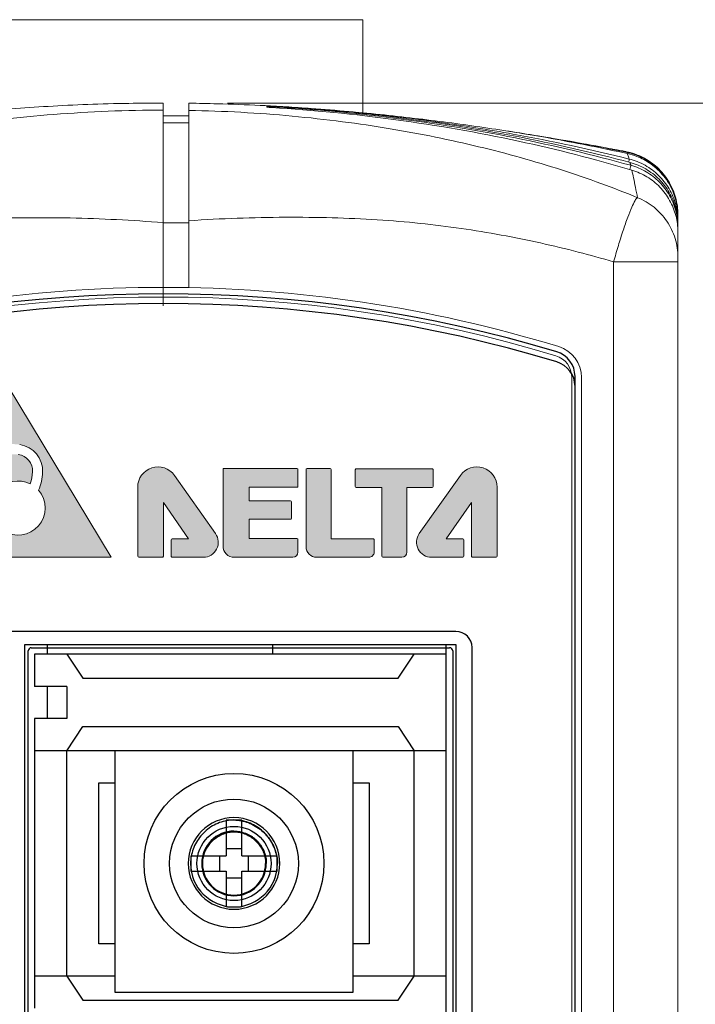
# Model space of a CAD drawing. Header units: millimetres. Extents: x 0 to 420, y 0 to 297.
# Tile 21 of 21: x 308 to 329, y 181 to 211. Entities that reach past the tile are written whole.
import ezdxf

# ---------------------------------------------------------------- set-up
doc = ezdxf.new("R2010")
doc.units = ezdxf.units.MM
doc.layers.get('0').update_dxf_attribs({"linetype": 'CONTINUOUS', "lineweight": 13})
doc.layers.get('Defpoints').update_dxf_attribs({"linetype": 'CONTINUOUS', "lineweight": 13})
doc.layers.add('Dimension', color=2, linetype='CONTINUOUS', lineweight=9)
doc.layers.add('Line', color=3, linetype='CONTINUOUS', lineweight=25)
doc.styles.get("Standard").update_dxf_attribs({"font": 'romans.shx'})
doc.dimstyles.new('yutana', dxfattribs={"dimtxt": 3.5, "dimasz": 3, "dimexe": 1, "dimexo": 0.6, "dimgap": 1.5, "dimtad": 1, "dimdec": 1, "dimzin": 0, "dimdsep": 46, "dimtxsty": 'Standard', "dimcen": 0, "dimadec": 0, "dimazin": 0, "dimtp": 0.01, "dimtm": 0.01, "dimtfac": 1, "dimtdec": 1, "dimtmove": 0, "dimatfit": 3, "dimfxl": 1, "dimtolj": 1, "dimtzin": 0, "dimlwd": 0, "dimlwe": 0, "dimarcsym": 0})

# ---------------------------------------------------------------- blocks, each defined once
blk = doc.blocks.new('*D7')
at = {"layer": 'Defpoints', "color": 0, "ltscale": 5}
for p in [(313.3115700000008, 208.8062694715), (348.5115700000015, 208.8062694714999), (313.3115700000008, 88.19373052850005)]:
    blk.add_point(p, dxfattribs=at)
at = {"layer": 'Dimension', "color": 0, "lineweight": 0, "ltscale": 5}
for p, q in [((314.5115700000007, 208.8062694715), (350.5115700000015, 208.8062694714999)), ((348.5115700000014, 94.19373052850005), (348.5115700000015, 202.8062694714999)), ((314.5115700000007, 88.19373052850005), (350.5115700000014, 88.19373052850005))]:
    blk.add_line(p, q, dxfattribs=at)
at = {"layer": 'Dimension', "color": 0, "ltscale": 5}
for points in [[(347.5115700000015, 202.8062694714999), (349.5115700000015, 202.8062694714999), (348.5115700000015, 208.8062694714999)], [(347.5115700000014, 94.19373052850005), (349.5115700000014, 94.19373052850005), (348.5115700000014, 88.19373052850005)]]:
    blk.add_solid(points, dxfattribs=at)
at = {"layer": 'Dimension', "color": 0, "ltscale": 5, "insert": (343.0115700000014, 148.5), "char_height": 5, "attachment_point": 5, "rotation": 90}
blk.add_mtext('\\A1;120.6', dxfattribs=at)

msp = doc.modelspace()

# ---------------------------------------------------------------- hatches: boundary and pattern name
h = msp.add_hatch(color=256)
edge = h.paths.add_edge_path(flags=16)
edge.add_arc((307.9342757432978, 197.380290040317), 0.8304365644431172, 357.4529575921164, 442.0094395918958)
edge.add_arc((307.8295280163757, 196.6340792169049), 1.583963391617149, 82.0094395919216, 108.888786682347)
edge.add_arc((308.372435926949, 195.0473617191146), 3.260990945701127, 108.888786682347, 150.5736105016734)
edge.add_arc((306.9117656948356, 195.871293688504), 1.583963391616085, 150.5736105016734, 177.4529575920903)
edge.add_arc((306.1589832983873, 195.9047801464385), 0.8304365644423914, 177.4529575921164, 262.0094395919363)
edge.add_arc((306.2637310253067, 196.650990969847), 1.583963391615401, 262.0094395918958, 288.8887866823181)
edge.add_arc((305.720823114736, 198.2377084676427), 3.260990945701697, 288.8887866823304, 303.9403117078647)
edge.add_arc((308.0059134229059, 196.2307793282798), 0.8387430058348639, 236.3810211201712, 401.3695137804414)
edge.add_arc((307.1814933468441, 197.4137764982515), 1.583963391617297, 336.6160173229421, 357.4529575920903)
edge = h.paths.add_edge_path(flags=0)
edge.add_arc((307.9342757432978, 197.380290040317), 0.5172177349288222, 357.4529575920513, 442.0094395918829)
edge.add_arc((307.8295280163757, 196.6340792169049), 1.270744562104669, 82.00943959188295, 108.8887866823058)
edge.add_arc((308.372435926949, 195.0473617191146), 2.947772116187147, 108.8887866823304, 150.5736105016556)
edge.add_arc((306.9117656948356, 195.871293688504), 1.270744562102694, 150.5736105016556, 177.4529575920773)
edge.add_arc((306.1589832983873, 195.9047801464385), 0.5172177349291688, 177.4529575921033, 262.0094395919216)
edge.add_arc((306.2637310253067, 196.6509909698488), 1.27074456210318, 262.0094395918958, 288.8887866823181)
edge.add_arc((305.720823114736, 198.2377084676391), 2.947772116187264, 288.8887866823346, 302.7061557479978)
edge.add_arc((308.0059134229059, 196.2307793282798), 0.8387430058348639, 63.7419992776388, 214.3685162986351, ccw=False)
edge.add_arc((307.1814933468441, 197.4137764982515), 1.270744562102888, 340.1830411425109, 357.4529575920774)
h.paths.add_polyline_path([(310.8938553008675, 194.7033950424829), (307.3224030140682, 200.6033950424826), (303.733067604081, 194.7033950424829)])
h = msp.add_hatch(color=256)
edge = h.paths.add_edge_path()
edge.add_arc((314.4022508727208, 197.4263874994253), 0.0319439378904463, 89.99999999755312, 179.9999999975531, ccw=False)
edge.add_line((314.4022508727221, 197.4583314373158), (316.6688640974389, 197.4583314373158))
edge.add_arc((316.6688640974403, 197.4263874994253), 0.0319439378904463, 2.446881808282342e-09, 90.00000000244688, ccw=False)
edge.add_line((316.7008080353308, 197.4263874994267), (316.7008080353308, 196.9077257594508))
edge.add_arc((316.6688640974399, 196.907725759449), 0.031943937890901, -89.99999999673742, 3.262584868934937e-09, ccw=False)
edge.add_line((316.6688640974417, 196.8757818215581), (315.1821181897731, 196.8757818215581))
edge.add_line((315.1821181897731, 196.8757818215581), (315.1821181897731, 196.4557210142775))
edge.add_line((315.1821181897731, 196.4557210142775), (316.4632907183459, 196.4557210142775))
edge.add_arc((316.4632907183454, 196.4237770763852), 0.0319439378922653, -8.15703060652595e-10, 89.99999999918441, ccw=False)
edge.add_line((316.4952346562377, 196.4237770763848), (316.4952346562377, 195.9145246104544))
edge.add_arc((316.4632907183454, 195.914524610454), 0.0319439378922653, -89.9999999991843, 8.15703060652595e-10, ccw=False)
edge.add_line((316.4632907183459, 195.8825806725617), (315.1821181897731, 195.8825806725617))
edge.add_line((315.1821181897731, 195.8825806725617), (315.1821181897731, 195.2811574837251))
edge.add_line((315.1821181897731, 195.2811574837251), (316.6688640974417, 195.2811574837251))
edge.add_arc((316.6688640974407, 195.2492135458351), 0.0319439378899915, -1.6312924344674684e-09, 89.99999999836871, ccw=False)
edge.add_line((316.7008080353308, 195.2492135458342), (316.7008080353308, 194.8627174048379))
edge.add_arc((316.5414856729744, 194.8627174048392), 0.1593223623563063, 269.9999999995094, 359.9999999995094, ccw=False)
edge.add_line((316.5414856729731, 194.7033950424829), (314.7216902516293, 194.7033950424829))
edge.add_arc((314.7216902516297, 195.0547783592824), 0.3513833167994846, 179.9999999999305, 269.9999999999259, ccw=False)
edge.add_line((314.3703069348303, 195.0547783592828), (314.3703069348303, 197.4263874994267))
edge = h.paths.add_edge_path()
edge.add_line((320.9040573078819, 197.4201146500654), (320.9040573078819, 196.9065152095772))
edge.add_arc((320.8721133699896, 196.9065152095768), 0.0319439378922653, -89.9999999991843, 8.15703060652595e-10, ccw=False)
edge.add_line((320.8721133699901, 196.8745712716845), (320.0859456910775, 196.8745712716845))
edge.add_line((320.0859456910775, 196.8745712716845), (320.0859456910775, 194.8627174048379))
edge.add_arc((319.9266233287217, 194.8627174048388), 0.1593223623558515, 269.9999999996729, 359.9999999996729, ccw=False)
edge.add_line((319.9266233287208, 194.7033950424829), (319.3409917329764, 194.7033950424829))
edge.add_arc((319.3409917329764, 194.735338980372), 0.031943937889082, 180, 270, ccw=False)
edge.add_line((319.3090477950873, 194.735338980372), (319.3090477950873, 196.8745712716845))
edge.add_line((319.3090477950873, 196.8745712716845), (318.5135258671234, 196.8745712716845))
edge.add_arc((318.5135258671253, 196.9065152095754), 0.031943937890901, 179.9999999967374, 269.9999999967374, ccw=False)
edge.add_line((318.4815819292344, 196.9065152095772), (318.4815819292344, 197.4201146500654))
edge.add_arc((318.5135258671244, 197.4201146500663), 0.0319439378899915, 90.00000000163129, 180.0000000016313, ccw=False)
edge.add_line((318.5135258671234, 197.4520585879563), (320.8721133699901, 197.4520585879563))
edge.add_arc((320.8721133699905, 197.420114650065), 0.0319439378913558, 8.15703060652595e-10, 90.00000000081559, ccw=False)
edge = h.paths.add_edge_path()
edge.add_line((319.0672129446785, 194.8627174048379), (319.0672129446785, 195.2430507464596))
edge.add_arc((319.0352690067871, 195.2430507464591), 0.0319439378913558, 8.15651e-10, 90.00000000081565)
edge.add_line((319.0352690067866, 195.2749946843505), (317.7335171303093, 195.2749946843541))
edge.add_line((317.7335171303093, 195.2749946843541), (317.7335171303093, 197.4243515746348))
edge.add_arc((317.701573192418, 197.4243515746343), 0.0319439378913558, 8.15651e-10, 90.00000000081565)
edge.add_line((317.7015731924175, 197.4562955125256), (316.9825104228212, 197.4562955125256))
edge.add_arc((316.9825104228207, 197.4243515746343), 0.0319439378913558, 89.99999999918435, 179.9999999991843)
edge.add_line((316.9505664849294, 197.4243515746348), (316.9505664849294, 195.0325054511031))
edge.add_arc((317.2796768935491, 195.0325054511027), 0.3291104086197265, 179.9999999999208, 269.9999999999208)
edge.add_line((317.2796768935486, 194.7033950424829), (318.9078905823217, 194.7033950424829))
edge.add_arc((318.9078905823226, 194.8627174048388), 0.1593223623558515, 269.9999999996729, 359.9999999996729)
edge = h.paths.add_edge_path()
edge.add_line((321.851972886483, 195.2429406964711), (321.851972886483, 194.735338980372))
edge.add_arc((321.8200289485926, 194.7353389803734), 0.0319439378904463, 269.99999999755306, 359.99999999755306, ccw=False)
edge.add_line((321.8200289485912, 194.7033950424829), (320.8515841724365, 194.7033950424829))
edge.add_arc((320.8515841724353, 195.1693651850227), 0.4659701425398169, 144.7268804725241, 270.00000000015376, ccw=False)
edge.add_line((320.471162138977, 195.4384511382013), (321.7493612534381, 197.2455135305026))
edge.add_arc((322.2622428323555, 196.8827342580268), 0.6282167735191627, -6.230038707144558e-11, 144.7268804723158, ccw=False)
edge.add_line((322.8904596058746, 196.8827342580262), (322.8904596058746, 194.735338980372))
edge.add_arc((322.8585156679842, 194.7353389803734), 0.0319439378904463, 269.99999999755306, 359.99999999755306, ccw=False)
edge.add_line((322.8585156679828, 194.7033950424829), (322.1252564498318, 194.7033950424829))
edge.add_arc((322.1252564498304, 194.7353389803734), 0.0319439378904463, 180.000000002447, 270.00000000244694, ccw=False)
edge.add_line((322.09331251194, 194.735338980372), (322.09331251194, 196.402786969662))
edge.add_line((322.09331251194, 196.402786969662), (321.3090412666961, 195.2748846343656))
edge.add_line((321.3090412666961, 195.2748846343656), (321.8200289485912, 195.2748846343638))
edge.add_arc((321.8200289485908, 195.2429406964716), 0.0319439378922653, -8.15703060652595e-10, 89.99999999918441, ccw=False)
edge = h.paths.add_edge_path()
edge.add_line((312.7576619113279, 195.2429406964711), (312.7576619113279, 194.735338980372))
edge.add_arc((312.7896058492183, 194.7353389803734), 0.0319439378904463, 180.0000000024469, 270.0000000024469)
edge.add_line((312.7896058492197, 194.7033950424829), (313.7580506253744, 194.7033950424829))
edge.add_arc((313.7580506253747, 195.1693651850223), 0.4659701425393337, 269.999999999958, 395.273119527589)
edge.add_line((314.1384726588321, 195.4384511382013), (312.8602735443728, 197.2455135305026))
edge.add_arc((312.3473919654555, 196.8827342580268), 0.6282167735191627, 35.2731195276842, 180.0000000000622)
edge.add_line((311.7191751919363, 196.8827342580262), (311.7191751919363, 194.735338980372))
edge.add_arc((311.7511191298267, 194.7353389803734), 0.0319439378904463, 180.0000000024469, 270.0000000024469)
edge.add_line((311.7511191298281, 194.7033950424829), (312.4843783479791, 194.7033950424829))
edge.add_arc((312.484378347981, 194.7353389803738), 0.031943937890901, 269.9999999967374, 359.9999999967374)
edge.add_line((312.5163222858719, 194.735338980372), (312.5163222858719, 196.402786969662))
edge.add_line((312.5163222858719, 196.402786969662), (313.300593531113, 195.2748846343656))
edge.add_line((313.300593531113, 195.2748846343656), (312.7896058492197, 195.2748846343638))
edge.add_arc((312.7896058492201, 195.2429406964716), 0.0319439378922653, 90.00000000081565, 180.0000000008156)
edge = h.paths.add_edge_path(flags=16)
edge.add_spline(control_points=[(311.7525203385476, 194.7051558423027), (311.7525203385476, 194.7051558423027), (312.4830871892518, 194.7051558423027), (312.4830871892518, 194.7051558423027)], knot_values=[13, 13, 13, 13, 14, 14, 14, 14], degree=3, periodic=0)

# ---------------------------------------------------------------- linework, layer by layer
msp.add_lwpolyline([(303.733067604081, 194.7033950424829), (310.8938553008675, 194.7033950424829), (307.3224030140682, 200.6033950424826)], close=True)
for points in [[(312.7576619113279, 195.2429406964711), (312.7576619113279, 194.735338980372, 0.4142135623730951), (312.7896058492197, 194.7033950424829), (313.7580506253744, 194.7033950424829, 0.6084466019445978), (314.1384726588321, 195.4384511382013), (312.8602735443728, 197.2455135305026, 0.7313995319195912), (311.7191751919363, 196.8827342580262), (311.7191751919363, 194.735338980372, 0.4142135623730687), (311.7511191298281, 194.7033950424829), (312.4843783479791, 194.7033950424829, 0.4142135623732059), (312.5163222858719, 194.735338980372), (312.5163222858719, 196.402786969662), (313.300593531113, 195.2748846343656), (312.7896058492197, 195.2748846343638, 0.414213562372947)], [(314.3703069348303, 197.4263874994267, -0.4142135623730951), (314.4022508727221, 197.4583314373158), (316.6688640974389, 197.4583314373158, -0.4142135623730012), (316.7008080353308, 197.4263874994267), (316.7008080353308, 196.9077257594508, -0.4142135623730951), (316.6688640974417, 196.8757818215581), (315.1821181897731, 196.8757818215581), (315.1821181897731, 196.4557210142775), (316.4632907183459, 196.4557210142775, -0.4142135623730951), (316.4952346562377, 196.4237770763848), (316.4952346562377, 195.9145246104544, -0.4142135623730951), (316.4632907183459, 195.8825806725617), (315.1821181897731, 195.8825806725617), (315.1821181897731, 195.2811574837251), (316.6688640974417, 195.2811574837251, -0.414213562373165), (316.7008080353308, 195.2492135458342), (316.7008080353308, 194.8627174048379, -0.4142135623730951), (316.5414856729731, 194.7033950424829), (314.7216902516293, 194.7033950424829, -0.4142135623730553), (314.3703069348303, 195.0547783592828)], [(319.0672129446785, 194.8627174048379), (319.0672129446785, 195.2430507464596, 0.4142135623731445), (319.0352690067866, 195.2749946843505), (317.7335171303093, 195.2749946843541), (317.7335171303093, 197.4243515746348, 0.4142135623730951), (317.7015731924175, 197.4562955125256), (316.9825104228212, 197.4562955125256, 0.4142135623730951), (316.9505664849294, 197.4243515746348), (316.9505664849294, 195.0325054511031, 0.4142135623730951), (317.2796768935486, 194.7033950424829), (318.9078905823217, 194.7033950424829, 0.4142135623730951)], [(320.9040573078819, 197.4201146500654), (320.9040573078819, 196.9065152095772, -0.4142135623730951), (320.8721133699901, 196.8745712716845), (320.0859456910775, 196.8745712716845), (320.0859456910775, 194.8627174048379, -0.4142135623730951), (319.9266233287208, 194.7033950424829), (319.3409917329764, 194.7033950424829, -0.4142135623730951), (319.3090477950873, 194.735338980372), (319.3090477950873, 196.8745712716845), (318.5135258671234, 196.8745712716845, -0.4142135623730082), (318.4815819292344, 196.9065152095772), (318.4815819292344, 197.4201146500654, -0.4142135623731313), (318.5135258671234, 197.4520585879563), (320.8721133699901, 197.4520585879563, -0.4142135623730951)], [(321.851972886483, 195.2429406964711), (321.851972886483, 194.735338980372, -0.4142135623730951), (321.8200289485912, 194.7033950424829), (320.8515841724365, 194.7033950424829, -0.6084466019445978), (320.471162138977, 195.4384511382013), (321.7493612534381, 197.2455135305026, -0.7313995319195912), (322.8904596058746, 196.8827342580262), (322.8904596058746, 194.735338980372, -0.4142135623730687), (322.8585156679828, 194.7033950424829), (322.1252564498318, 194.7033950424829, -0.4142135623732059), (322.09331251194, 194.735338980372), (322.09331251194, 196.402786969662), (321.3090412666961, 195.2748846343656), (321.8200289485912, 195.2748846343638, -0.414213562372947)]]:
    msp.add_lwpolyline(points, format="xyb", close=True)
for centre, radius, start, end in [((307.9342757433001, 197.380290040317), 0.8304365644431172, 357.4529575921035, 82.0094395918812), ((307.9342757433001, 197.380290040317), 0.5172177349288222, 357.4529575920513, 82.0094395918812), ((307.181493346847, 197.4137764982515), 1.270744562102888, 340.1830411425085, 357.4529575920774), ((307.181493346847, 197.4137764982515), 1.583963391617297, 336.6160173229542, 357.4529575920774), ((308.0059134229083, 196.230779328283), 0.8387430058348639, 63.74199927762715, 214.3685162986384), ((308.0059134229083, 196.230779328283), 0.8387430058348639, 236.3810211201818, 41.36951378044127)]:
    msp.add_arc(centre, radius, start, end)
msp.add_open_spline([(311.7525203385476, 194.7051558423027), (311.7525203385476, 194.7051558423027), (312.4830871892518, 194.7051558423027), (312.4830871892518, 194.7051558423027)], degree=3)
at = {"layer": 'Line', "color": 7, "linetype": 'Continuous', "lineweight": 0}
for p, q in [((306.3115700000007, 211.4000001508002), (318.7115700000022, 211.4000001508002)), ((318.7115700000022, 208.5060960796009), (318.7115700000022, 211.4000001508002)), ((312.5115700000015, 202.5090368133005), (312.5115700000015, 208.8114125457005)), ((313.3115700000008, 208.8062694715), (313.3115700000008, 203.0776688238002)), ((315.7274131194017, 208.7258013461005), (315.7271156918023, 208.7279830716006)), ((315.7277204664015, 208.7217280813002), (315.7274131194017, 208.7258013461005)), ((313.3115700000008, 208.4114246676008), (312.5115700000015, 208.4114246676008)), ((312.5115700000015, 208.1924928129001), (313.3115700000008, 208.1924928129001)), ((328.5115700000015, 205.3226320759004), (328.5066759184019, 205.3226320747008)), ((328.5115700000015, 205.286768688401), (328.5115700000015, 205.1330073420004)), ((312.5115700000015, 205.093294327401), (313.3115700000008, 205.093294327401)), ((328.5115700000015, 204.9504684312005), (328.4929213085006, 204.9504684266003)), ((328.5115700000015, 205.1330073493), (328.4977589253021, 205.1330073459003)), ((328.5115700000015, 205.0283046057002), (328.5115700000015, 204.9504684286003)), ((328.5115700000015, 204.8058578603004), (328.5115700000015, 92.19414243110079)), ((326.5115738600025, 203.8786999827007), (326.5115700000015, 93.12783375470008)), ((328.5115700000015, 203.8786991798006), (326.5115738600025, 203.8786980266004)), ((325.2115737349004, 200.2898789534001), (325.2115701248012, 96.71012017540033)), ((325.5115701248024, 96.7101201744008), (325.5115737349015, 200.2898789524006))]:
    msp.add_line(p, q, dxfattribs=at)
at = {"layer": 'Line', "color": 7}
for p, q in [((325.3115677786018, 96.67863756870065), (325.3115751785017, 200.3213610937)), ((325.3115751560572, 138.6911964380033), (325.311575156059, 200.0080079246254)), ((308.2115711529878, 168.3937305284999), (308.2115711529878, 191.9937305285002)), ((308.2115711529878, 191.9937305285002), (321.6115711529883, 191.9937305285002)), ((308.3115711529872, 168.5937305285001), (308.3115711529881, 191.7937305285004)), ((308.4115711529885, 191.8937305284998), (321.4115711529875, 191.8937305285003)), ((308.9115711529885, 191.6937305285), (308.9115711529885, 191.9937305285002)), ((315.9115711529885, 191.9937305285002), (315.9115711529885, 191.6937305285)), ((321.3115711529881, 168.3937305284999), (321.3115711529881, 191.9937305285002)), ((321.511571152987, 191.7937305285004), (321.5115711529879, 168.5937305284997)), ((321.6115711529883, 191.9937305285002), (321.6115711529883, 168.3937305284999)), ((308.5115711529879, 191.6937305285), (308.5115711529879, 190.6937305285)), ((321.3115711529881, 191.6937305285), (308.5115711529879, 191.6937305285)), ((309.5115711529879, 191.6937305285), (310.0115711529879, 190.9437305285)), ((319.8115711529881, 190.9437305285), (320.3115711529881, 191.6937305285)), ((310.0115711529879, 190.9437305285), (319.8115711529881, 190.9437305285)), ((309.5115711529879, 190.6937305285), (308.5115711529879, 190.6937305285)), ((308.9115711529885, 189.6937305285), (308.9115711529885, 190.6937305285)), ((309.5115711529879, 190.6937305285), (309.5115711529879, 189.6937305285)), ((308.5115711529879, 189.6937305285), (308.5115711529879, 180.6937305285)), ((309.5115711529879, 189.6937305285), (308.5115711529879, 189.6937305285)), ((309.5115711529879, 188.6937305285), (310.0115711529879, 189.4437305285)), ((310.0115711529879, 189.4437305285), (319.8115711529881, 189.4437305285)), ((319.8115711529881, 189.4437305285), (320.3115711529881, 188.6937305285)), ((321.3115711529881, 188.6937305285), (308.5115711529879, 188.6937305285)), ((309.5115711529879, 181.6937305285), (309.5115711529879, 188.6937305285)), ((311.0115711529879, 188.6937305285), (311.0115711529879, 181.1937305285)), ((318.4115711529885, 181.1937305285), (318.4115711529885, 188.6937305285)), ((320.3115711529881, 181.6937305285), (320.3115711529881, 188.6937305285)), ((310.5115711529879, 182.6937305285), (310.5115711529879, 187.6937305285)), ((310.5115711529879, 187.6937305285), (311.0115711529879, 187.6937305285)), ((318.4115711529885, 187.6937305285), (318.9115711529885, 187.6937305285)), ((318.9115711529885, 187.6937305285), (318.9115711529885, 182.6937305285)), ((314.470271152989, 186.5358070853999), (314.470271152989, 185.4350305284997)), ((314.9528711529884, 185.4350305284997), (314.9528711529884, 186.5358070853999)), ((314.9528711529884, 185.6432782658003), (314.470271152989, 185.6432782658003)), ((313.3694945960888, 185.4350305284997), (314.470271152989, 185.4350305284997)), ((314.2620234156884, 185.4350305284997), (314.2620234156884, 184.9524305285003)), ((314.9528711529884, 185.4350305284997), (316.0536477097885, 185.4350305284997)), ((315.1611188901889, 184.9524305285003), (315.1611188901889, 185.4350305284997)), ((313.3694945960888, 184.9524305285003), (314.470271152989, 184.9524305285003)), ((314.470271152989, 184.9524305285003), (314.470271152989, 183.8516539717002)), ((314.470271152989, 184.7441827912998), (314.9528711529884, 184.7441827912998)), ((314.9528711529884, 183.8516539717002), (314.9528711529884, 184.9524305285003)), ((314.9528711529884, 184.9524305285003), (316.0536477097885, 184.9524305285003)), ((311.0115711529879, 182.6937305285), (310.5115711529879, 182.6937305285)), ((318.9115711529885, 182.6937305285), (318.4115711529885, 182.6937305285)), ((311.0115711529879, 181.6937305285), (308.5115711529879, 181.6937305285)), ((309.5115711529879, 181.6937305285), (310.0115711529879, 180.9437305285)), ((321.3115711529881, 181.6937305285), (318.4115711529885, 181.6937305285)), ((319.8115711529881, 180.9437305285), (320.3115711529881, 181.6937305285)), ((311.0115711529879, 181.1937305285), (318.4115711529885, 181.1937305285)), ((310.0115711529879, 180.9437305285), (319.8115711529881, 180.9437305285))]:
    msp.add_line(p, q, dxfattribs=at)
msp.add_lwpolyline([(307.311570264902, 168.100000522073, 0.4142135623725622), (307.8115702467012, 167.6000005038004), (321.6115702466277, 167.5999999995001, 0.4142135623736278), (322.1115702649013, 168.0999999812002), (322.111571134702, 191.8999999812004, 0.4142135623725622), (321.6115711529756, 192.3999999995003), (307.8115711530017, 192.4000005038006, 0.4142135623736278), (307.3115711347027, 191.9000005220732)], format="xyb", close=True, dxfattribs=at)
for radius in [2.794, 2, 1.151963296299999]:
    msp.add_circle((314.7115711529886, 185.1937305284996), radius, dxfattribs=at)
at = {"layer": 'Line', "color": 7, "linetype": 'Continuous', "lineweight": 0}
for centre, radius, start, end in [((312.5115700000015, 161.0852885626), 42, 72.98134713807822, 107.018647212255), ((312.5115700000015, 161.0852885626), 41.7, 72.98134713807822, 107.018647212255), ((324.5115737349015, 200.2898789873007), 1, 359.9999980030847, 72.98134713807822), ((324.5115737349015, 200.2898789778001), 0.7, 359.9999980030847, 72.98134713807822)]:
    msp.add_arc(centre, radius, start, end, dxfattribs=at)
at = {"layer": 'Line', "color": 7}
for centre, radius, start, end in [((312.511569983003, 160.3852887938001), 42.5, 73.27550928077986, 106.7244809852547), ((312.511569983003, 160.3852887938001), 42.2, 73.15071289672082, 106.8492773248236), ((324.5115751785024, 200.3213611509), 0.8, 359.9999959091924, 73.27550928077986), ((324.5115751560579, 200.0080079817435), 0.8, 359.9999959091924, 73.15071289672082), ((308.4115711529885, 191.7937305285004), 0.1, 90, 180), ((321.4115711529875, 191.7937305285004), 0.1, 0, 90), ((314.7115711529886, 185.1937305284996), 1.4224, 0, 180), ((314.7115711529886, 185.1937305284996), 1.0044561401, 90, 0), ((314.7115711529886, 185.1937305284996), 1.4224, 180, 0), ((314.7115711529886, 185.1937305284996), 1.3499367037, 180, 0), ((314.7115711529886, 185.1937305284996), 0.9824590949, 180.0000000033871, 359.9999999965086)]:
    msp.add_arc(centre, radius, start, end, dxfattribs=at)
at = {"layer": 'Line', "color": 7, "linetype": 'Continuous', "lineweight": 0}
for points, knots in [([(297.7673542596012, 205.8724861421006), (298.1648300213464, 206.0362538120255), (298.9858174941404, 206.3537416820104), (300.260336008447, 206.7866540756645), (301.5899344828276, 207.1790185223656), (302.9588291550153, 207.5257189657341), (304.3793232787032, 207.8292706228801), (305.8761655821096, 208.0912737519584), (307.4629741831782, 208.3074671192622), (309.1140079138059, 208.4681475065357), (310.8044813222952, 208.5677370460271), (311.9398400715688, 208.5913884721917), (312.5115700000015, 208.5923889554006)], [0, 0, 0, 0, 1.289674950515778, 2.639789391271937, 4.037028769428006, 5.447404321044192, 6.875119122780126, 8.39374080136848, 10.00513008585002, 11.67835284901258, 13.36899413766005, 15.08418654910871, 15.08418654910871, 15.08418654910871, 15.08418654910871]), ([(312.5115700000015, 208.8114245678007), (312.1548545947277, 208.8114237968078), (311.3719305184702, 208.8046241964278), (310.1788102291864, 208.7716939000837), (308.9593005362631, 208.7138651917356), (307.8292763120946, 208.6396054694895), (307.109825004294, 208.580766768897), (306.7733606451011, 208.5508079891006)], [0, 0, 0, 0, 1.070146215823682, 2.348727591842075, 3.580475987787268, 4.732560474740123, 5.745946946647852, 5.745946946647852, 5.745946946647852, 5.745946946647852]), ([(315.7271271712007, 208.7283732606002), (315.6603907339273, 208.7317946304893), (315.1492671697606, 208.7572050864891), (314.3441264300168, 208.787614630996), (313.6054327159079, 208.8024337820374), (313.3115699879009, 208.8062395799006)], [0, 0, 0, 0, 0.2004722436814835, 1.53526545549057, 2.416927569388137, 2.416927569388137, 2.416927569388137, 2.416927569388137]), ([(327.2558982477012, 205.8718891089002), (326.8794620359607, 206.0268814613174), (326.0977256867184, 206.3300933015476), (324.8847788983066, 206.7460569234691), (323.6167187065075, 207.1265966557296), (322.3090562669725, 207.4662820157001), (320.9574877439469, 207.7655766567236), (319.5448691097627, 208.0256694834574), (318.0599999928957, 208.2444542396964), (316.5125915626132, 208.4154006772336), (314.9218882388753, 208.5328893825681), (313.8504683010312, 208.5732162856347), (313.3115699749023, 208.5838013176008)], [0, 0, 0, 0, 1.221286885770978, 2.514655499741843, 3.845916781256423, 5.192090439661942, 6.566938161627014, 7.997957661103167, 9.500264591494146, 11.06867040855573, 12.66737254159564, 14.28437935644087, 14.28437935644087, 14.28437935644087, 14.28437935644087]), ([(315.7291787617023, 208.6813631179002), (315.7290690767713, 208.6855010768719), (315.7288509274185, 208.6931485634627), (315.7286130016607, 208.7007954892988), (315.7284905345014, 208.7043045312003)], [0, 0, 0, 0, 0.0124182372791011, 0.0229517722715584, 0.0229517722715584, 0.0229517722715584, 0.0229517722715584]), ([(327.0800281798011, 206.7268024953), (325.9171574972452, 207.073848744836), (323.4885666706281, 207.6920337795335), (319.7454342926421, 208.3408528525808), (317.1729909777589, 208.592090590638), (315.8828869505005, 208.672053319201)], [0, 0, 0, 0, 3.640657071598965, 7.50890263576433, 11.386641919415, 11.386641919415, 11.386641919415, 11.386641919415]), ([(322.2326192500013, 208.0877224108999), (321.8974465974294, 208.1353250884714), (321.2177531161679, 208.2277020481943), (320.180020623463, 208.3552340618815), (319.1036952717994, 208.4723801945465), (317.9746729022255, 208.5779989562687), (316.9439040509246, 208.6571084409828), (316.2870701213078, 208.6977626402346), (316.0280480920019, 208.7122457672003)], [0, 0, 0, 0, 1.015608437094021, 2.057765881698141, 3.136530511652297, 4.263538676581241, 5.459482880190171, 6.237762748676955, 6.237762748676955, 6.237762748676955, 6.237762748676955]), ([(316.038482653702, 208.6860360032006), (317.2505810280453, 208.6113043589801), (319.7382875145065, 208.3782703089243), (323.4173355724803, 207.78205748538), (325.8622373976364, 207.2037718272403), (327.0455976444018, 206.8771774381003)], [0, 0, 0, 0, 3.643199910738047, 7.489699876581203, 11.1725042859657, 11.1725042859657, 11.1725042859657, 11.1725042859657]), ([(327.0247133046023, 206.9636695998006), (325.8474511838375, 207.2776721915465), (323.4120587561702, 207.8340799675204), (320.2848271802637, 208.3228290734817), (318.3507958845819, 208.5252369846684), (317.6864539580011, 208.5833191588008)], [0, 0, 0, 0, 3.655255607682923, 7.487312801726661, 9.487941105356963, 9.487941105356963, 9.487941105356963, 9.487941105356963]), ([(319.1758093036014, 208.4525415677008), (319.3207137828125, 208.4368648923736), (319.7066413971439, 208.3937190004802), (320.0921491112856, 208.3468955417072), (320.3327782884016, 208.3162003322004)], [0, 0, 0, 0, 0.4372500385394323, 1.164987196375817, 1.164987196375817, 1.164987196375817, 1.164987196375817]), ([(322.226470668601, 208.0439128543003), (322.6130202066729, 207.9819799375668), (324.2125548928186, 207.7093711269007), (325.8007983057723, 207.3698138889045), (326.9955360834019, 207.0728419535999)], [0, 0, 0, 0, 1.174438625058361, 4.867718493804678, 4.867718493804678, 4.867718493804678, 4.867718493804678]), ([(323.6559972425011, 207.8696304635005), (323.5476216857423, 207.8874630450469), (323.4047070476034, 207.9106066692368), (323.2617168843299, 207.9332736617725), (323.2272007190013, 207.9387167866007)], [0, 0, 0, 0, 0.3294986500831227, 0.4343267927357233, 0.4343267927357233, 0.4343267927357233, 0.4343267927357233]), ([(323.227244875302, 207.9390469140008), (323.241513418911, 207.936896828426), (323.541644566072, 207.8915759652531), (323.8414858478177, 207.8443002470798), (324.1267760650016, 207.7974952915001)], [0, 0, 0, 0, 0.0432888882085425, 0.9106013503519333, 0.9106013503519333, 0.9106013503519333, 0.9106013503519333]), ([(325.5157127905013, 207.5592916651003), (325.3797607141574, 207.5835987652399), (324.9287628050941, 207.663296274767), (324.4656292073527, 207.741869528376), (324.1383799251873, 207.7956153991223), (324.1267785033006, 207.7975185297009)], [0, 0, 0, 0, 0.4143238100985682, 1.373954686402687, 1.409224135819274, 1.409224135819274, 1.409224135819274, 1.409224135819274]), ([(326.9032200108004, 207.2966485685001), (326.9065117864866, 207.2937402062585), (326.9112414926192, 207.2885977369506), (326.9152484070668, 207.2829380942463), (326.9166916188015, 207.2808460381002)], [0, 0, 0, 0, 0.0131776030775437, 0.0208023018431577, 0.0208023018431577, 0.0208023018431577, 0.0208023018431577]), ([(326.938501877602, 207.2414241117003), (326.9451312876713, 207.2268541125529), (326.9579112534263, 207.1933522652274), (326.9769789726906, 207.1371372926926), (326.9891453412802, 207.0955083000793), (326.9955360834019, 207.0728419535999)], [0, 0, 0, 0, 0.0480219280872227, 0.1074364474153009, 0.1780865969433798, 0.1780865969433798, 0.1780865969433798, 0.1780865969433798]), ([(326.9955618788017, 207.0728273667), (327.0042602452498, 207.0615799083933), (326.9849830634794, 207.0230996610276), (326.9782662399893, 206.9938241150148), (326.9750000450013, 206.9748852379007)], [0, 0, 0, 0, 0.0426556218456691, 0.1003109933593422, 0.1003109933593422, 0.1003109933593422, 0.1003109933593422]), ([(326.9955365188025, 207.072843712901), (327.1669899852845, 207.0302423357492), (327.4997633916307, 206.8986570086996), (327.928060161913, 206.5780224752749), (328.2572898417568, 206.1563861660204), (328.4644395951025, 205.6635620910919), (328.511560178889, 205.3093062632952), (328.5115700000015, 205.1330073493)], [0, 0, 0, 0, 0.5300004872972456, 1.058693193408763, 1.587210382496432, 2.115743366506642, 2.644640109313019, 2.644640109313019, 2.644640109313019, 2.644640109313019]), ([(327.4083155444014, 207.1274684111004), (327.572639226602, 207.0450759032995), (327.8799280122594, 206.8334630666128), (328.2354179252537, 206.4033331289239), (328.460333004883, 205.8927770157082), (328.5115597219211, 205.5234249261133), (328.5115700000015, 205.3397288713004)], [0, 0, 0, 0, 0.5514682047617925, 1.102642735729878, 1.653613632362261, 2.204701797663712, 2.204701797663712, 2.204701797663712, 2.204701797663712]), ([(327.4311358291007, 207.0984842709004), (327.5924461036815, 207.0150395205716), (327.893732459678, 206.8026464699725), (328.2416566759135, 206.3748884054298), (328.4615225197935, 205.8692651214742), (328.5115597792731, 205.5042148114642), (328.5115700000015, 205.3226320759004)], [0, 0, 0, 0, 0.5448451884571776, 1.08978924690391, 1.634396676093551, 2.179144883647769, 2.179144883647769, 2.179144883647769, 2.179144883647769]), ([(328.5115700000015, 205.2867686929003), (328.5115597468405, 205.4670927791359), (328.4622335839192, 205.8295378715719), (328.2455836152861, 206.3319754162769), (327.9027727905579, 206.7581447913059), (327.6057133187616, 206.9711040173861), (327.446496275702, 207.0553344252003)], [0, 0, 0, 0, 0.5409722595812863, 1.08166784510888, 1.622159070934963, 2.162532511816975, 2.162532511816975, 2.162532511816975, 2.162532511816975]), ([(327.0455726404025, 206.877192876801), (327.0520426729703, 206.864177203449), (327.0283316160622, 206.8158253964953), (327.0218721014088, 206.7738287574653), (327.0161273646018, 206.7430956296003)], [0, 0, 0, 0, 0.0436052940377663, 0.1374015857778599, 0.1374015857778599, 0.1374015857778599, 0.1374015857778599]), ([(327.0247133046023, 206.9636695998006), (327.0270303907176, 206.9544530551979), (327.031409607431, 206.9355514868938), (327.0385432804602, 206.9067627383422), (327.043232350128, 206.8871595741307), (327.0455976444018, 206.8771774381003)], [0, 0, 0, 0, 0.0285100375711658, 0.0582022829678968, 0.0889779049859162, 0.0889779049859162, 0.0889779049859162, 0.0889779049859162]), ([(328.5115700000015, 205.0283046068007), (328.5115600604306, 205.2028593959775), (328.4653854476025, 205.5536340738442), (328.2624616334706, 206.0424130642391), (327.9398409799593, 206.4621941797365), (327.5199947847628, 206.7838813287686), (327.1932377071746, 206.9187763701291), (327.0247134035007, 206.9636700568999)], [0, 0, 0, 0, 0.5236643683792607, 1.04716391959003, 1.570457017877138, 2.093537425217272, 2.61674193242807, 2.61674193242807, 2.61674193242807, 2.61674193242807]), ([(327.0455989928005, 206.8771823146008), (327.2124337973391, 206.8311398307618), (327.5353617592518, 206.6947936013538), (327.9493893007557, 206.3731672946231), (328.2668433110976, 205.9557420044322), (328.4662445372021, 205.4709477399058), (328.5115603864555, 205.123453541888), (328.5115700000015, 204.9504684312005)], [0, 0, 0, 0, 0.5192146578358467, 1.03763586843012, 1.555981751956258, 2.074468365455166, 2.593423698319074, 2.593423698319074, 2.593423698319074, 2.593423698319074]), ([(328.188259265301, 206.4254706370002), (328.0984859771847, 206.5634633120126), (327.9876215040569, 206.6950612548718), (327.8628260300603, 206.80974858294), (327.8592188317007, 206.8130393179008)], [0, 0, 0, 0, 0.4938734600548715, 0.5085215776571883, 0.5085215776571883, 0.5085215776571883, 0.5085215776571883]), ([(327.0800281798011, 206.7268024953), (327.0978036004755, 206.6465378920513), (327.1348613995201, 206.4715352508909), (327.1930293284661, 206.1864670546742), (327.2339534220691, 205.9817844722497), (327.2558982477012, 205.8718891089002)], [0, 0, 0, 0, 0.246627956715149, 0.536632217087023, 0.8728272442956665, 0.8728272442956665, 0.8728272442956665, 0.8728272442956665]), ([(328.5115700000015, 204.8058578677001), (328.5115602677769, 204.9767055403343), (328.4673783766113, 205.3199693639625), (328.2730330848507, 205.7998661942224), (327.9634303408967, 206.2150537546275), (327.5593345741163, 206.5379307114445), (327.2434522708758, 206.6781029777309), (327.0800286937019, 206.7268042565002)], [0, 0, 0, 0, 0.512543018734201, 1.024962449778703, 1.5371500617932, 2.049045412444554, 2.560623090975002, 2.560623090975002, 2.560623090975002, 2.560623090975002]), ([(328.4353572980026, 205.8820293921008), (328.3858637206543, 206.0563097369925), (328.3104648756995, 206.2282277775), (328.2138123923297, 206.3851491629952), (328.2121591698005, 206.3878191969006)], [0, 0, 0, 0, 0.5435156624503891, 0.5529369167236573, 0.5529369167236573, 0.5529369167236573, 0.5529369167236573]), ([(327.2558947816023, 205.8718905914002), (327.2208470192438, 205.8589672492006), (327.1595463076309, 205.7472066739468), (327.0604094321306, 205.5519536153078), (326.9390080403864, 205.2344800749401), (326.7998737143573, 204.837480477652), (326.653852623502, 204.3748935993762), (326.5585934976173, 204.0480256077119), (326.511578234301, 203.8786987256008)], [0, 0, 0, 0, 0.11206348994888, 0.3436726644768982, 0.6852690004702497, 1.116647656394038, 1.611219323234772, 2.138417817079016, 2.138417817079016, 2.138417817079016, 2.138417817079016]), ([(328.5115700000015, 204.0218445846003), (328.5115692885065, 204.2186954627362), (328.4521621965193, 204.6150033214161), (328.1925106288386, 205.1553302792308), (327.7858227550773, 205.596394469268), (327.4391122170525, 205.7985697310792), (327.2558563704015, 205.8717909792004)], [0, 0, 0, 0, 0.5905526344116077, 1.181440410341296, 1.77288346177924, 2.364910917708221, 2.364910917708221, 2.364910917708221, 2.364910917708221]), ([(298.5115700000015, 203.8720499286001), (298.8622174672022, 203.975206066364), (299.58309742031, 204.1729464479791), (300.6946320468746, 204.4374789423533), (301.8483273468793, 204.6729178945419), (303.0302717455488, 204.8724262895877), (304.2407014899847, 205.0327589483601), (305.4987124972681, 205.1502949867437), (306.8217106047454, 205.2232991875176), (308.2058009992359, 205.2552589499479), (309.6268418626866, 205.2478409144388), (311.0669026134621, 205.1974534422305), (312.0288216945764, 205.133520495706), (312.5115700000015, 205.0932913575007)], [0, 0, 0, 0, 1.096518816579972, 2.241976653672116, 3.427158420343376, 4.628286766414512, 5.837248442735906, 7.089334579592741, 8.417790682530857, 9.811445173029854, 11.24212371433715, 12.68037508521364, 14.13363995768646, 14.13363995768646, 14.13363995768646, 14.13363995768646]), ([(326.5115738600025, 203.8786999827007), (326.1474152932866, 203.9874953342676), (325.3934177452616, 204.1966125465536), (324.2282779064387, 204.474437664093), (323.0145971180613, 204.7188747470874), (321.7670973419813, 204.9239635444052), (320.4826206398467, 205.0847353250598), (319.1453368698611, 205.1959060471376), (317.745198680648, 205.2558304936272), (316.2926972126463, 205.2704778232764), (314.8073938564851, 205.2409300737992), (313.8110721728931, 205.1896914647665), (313.3115700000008, 205.1554712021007)], [0, 0, 0, 0, 1.140189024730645, 2.346726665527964, 3.592691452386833, 4.853556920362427, 6.13861451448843, 7.475144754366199, 8.878064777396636, 10.34193899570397, 11.83219388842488, 13.33421287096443, 13.33421287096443, 13.33421287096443, 13.33421287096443])]:
    msp.add_open_spline(points, degree=3, knots=knots, dxfattribs=at)
for points in [[(315.7271156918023, 208.7279830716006), (315.7437787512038, 208.7271193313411), (315.7604414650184, 208.7262488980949), (315.7771038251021, 208.7253717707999)], [(315.777124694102, 208.7257906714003), (315.76045918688, 208.7266579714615), (315.7437933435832, 208.7275188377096), (315.7271271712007, 208.7283732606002)], [(315.7586253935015, 208.7200501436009), (315.7483238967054, 208.7206121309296), (315.7380222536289, 208.7211714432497), (315.7277204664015, 208.7217280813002)], [(315.7284905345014, 208.7043045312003), (315.7685791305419, 208.7020510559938), (315.8086653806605, 208.6997554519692), (315.848749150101, 208.6974176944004)], [(315.8447214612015, 208.6727514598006), (315.8088187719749, 208.6907210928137), (315.7685598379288, 208.7017865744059), (315.7284927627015, 208.7043439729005)], [(315.8828869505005, 208.672053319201), (315.8316553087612, 208.6752287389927), (315.7804191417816, 208.6783319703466), (315.7291787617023, 208.6813631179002)], [(317.6864539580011, 208.5833191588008), (317.0446782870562, 208.6394284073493), (316.4018926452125, 208.6849573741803), (315.7586253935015, 208.7200501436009)], [(315.7771038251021, 208.7253717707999), (315.8634917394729, 208.7208242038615), (315.9498703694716, 208.716096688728), (316.0362385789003, 208.711189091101)], [(316.0280480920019, 208.7122457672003), (315.9444158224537, 208.716922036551), (315.8607743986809, 208.7214374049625), (315.777124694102, 208.7257906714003)], [(315.848749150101, 208.6974176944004), (315.911999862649, 208.6937287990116), (315.9752445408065, 208.6899349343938), (316.038482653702, 208.6860360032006)], [(316.0362385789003, 208.711189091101), (317.0846164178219, 208.6516183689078), (318.1318320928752, 208.5654855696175), (319.1758093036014, 208.4525415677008)], [(320.3327782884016, 208.3162003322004), (320.9653748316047, 208.2355048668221), (321.5967790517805, 208.144801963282), (322.226470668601, 208.0439128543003)], [(323.2272007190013, 207.9387167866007), (322.8960656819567, 207.9909360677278), (322.5645185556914, 208.0406044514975), (322.2326226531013, 208.0877465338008)], [(324.6989679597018, 207.6892458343), (324.3518159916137, 207.7522239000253), (324.0041341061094, 207.8123465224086), (323.6559972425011, 207.8696304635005)], [(324.1267760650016, 207.7974952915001), (324.3149374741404, 207.7666253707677), (324.5029736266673, 207.7349819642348), (324.690874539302, 207.7025641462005)], [(324.690874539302, 207.7025641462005), (325.1354625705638, 207.6258610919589), (325.5793238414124, 207.544817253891), (326.0223241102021, 207.4594203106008)], [(326.938501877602, 207.2414241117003), (326.19480418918, 207.4041372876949), (325.4480311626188, 207.5533556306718), (324.6989679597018, 207.6892458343)], [(326.7024672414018, 207.3364574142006), (326.3075417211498, 207.4141628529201), (325.9119231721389, 207.4884238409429), (325.5157078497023, 207.5592597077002)], [(326.0223241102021, 207.4594203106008), (326.3208352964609, 207.4018764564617), (326.6189717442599, 207.3423529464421), (326.9166916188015, 207.2808460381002)], [(326.0227937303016, 207.4631147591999), (326.2496906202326, 207.4227749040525), (326.4764044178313, 207.3813912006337), (326.7029199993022, 207.338962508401)], [(326.9032200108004, 207.2966485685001), (326.8363221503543, 207.3100172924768), (326.7694044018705, 207.3232868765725), (326.7024672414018, 207.3364574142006)], [(326.7029199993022, 207.338962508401), (326.7634782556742, 207.3276193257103), (326.8240225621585, 207.3162014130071), (326.8845526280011, 207.3047087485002)], [(326.8845527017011, 207.3047091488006), (326.979639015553, 207.2866720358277), (327.0736384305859, 207.2615673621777), (327.1651044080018, 207.2299332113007)], [(326.8846177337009, 207.3046418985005), (326.8911998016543, 207.303648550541), (326.8913403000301, 207.2916800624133), (326.8895089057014, 207.2852803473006)], [(327.1665625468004, 207.2249880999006), (327.0806130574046, 207.2547999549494), (326.9924327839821, 207.2788400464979), (326.903220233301, 207.2966496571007)], [(326.9167573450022, 207.2807910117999), (326.9275274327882, 207.2759483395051), (326.9200608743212, 207.2563363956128), (326.9156507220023, 207.2453820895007)], [(326.9166916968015, 207.280846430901), (327.0005534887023, 207.2635345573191), (327.0834544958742, 207.2407107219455), (327.1643958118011, 207.2127642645)], [(327.2360006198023, 207.1515424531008), (327.139456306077, 207.1891028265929), (327.0397053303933, 207.2193007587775), (326.938502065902, 207.2414250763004)], [(327.1643958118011, 207.2127642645), (327.1906854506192, 207.2036872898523), (327.2167923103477, 207.1940626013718), (327.2426827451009, 207.1839027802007)], [(327.1651044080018, 207.2299332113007), (327.2482437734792, 207.2011788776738), (327.3296757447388, 207.1668987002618), (327.4083155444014, 207.1274684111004)], [(327.3312886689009, 207.1595854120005), (327.2773955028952, 207.1837881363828), (327.2223786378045, 207.205628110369), (327.1665625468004, 207.2249880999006)], [(327.446496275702, 207.0553344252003), (327.3783042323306, 207.0914099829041), (327.3078977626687, 207.1235710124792), (327.2360006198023, 207.1515424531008)], [(327.2426827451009, 207.1839027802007), (327.3068856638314, 207.158708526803), (327.3698773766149, 207.1301728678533), (327.4311358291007, 207.0984842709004)], [(327.4036112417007, 207.1253510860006), (327.3797373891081, 207.1372436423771), (327.3556197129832, 207.1486586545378), (327.3312886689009, 207.1595854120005)], [(327.421229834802, 207.1164651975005), (327.4153717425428, 207.1194562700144), (327.4094987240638, 207.1224182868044), (327.4036112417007, 207.1253510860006)], [(327.8115009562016, 206.8551935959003), (327.6925345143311, 206.9569543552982), (327.5606579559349, 207.0452748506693), (327.421229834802, 207.1164651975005)], [(327.8592188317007, 206.8130393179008), (327.8435394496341, 206.8273431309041), (327.827629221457, 206.8413979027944), (327.8115009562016, 206.8551935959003)], [(328.2121591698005, 206.3878191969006), (328.2043334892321, 206.4004580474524), (328.1963657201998, 206.4130100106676), (328.188259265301, 206.4254706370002)], [(328.5115700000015, 205.3351652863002), (328.5115595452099, 205.5192150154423), (328.48563706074, 205.7049806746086), (328.4353572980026, 205.8820293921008)]]:
    msp.add_open_spline(points, degree=3, dxfattribs=at)
at = {"layer": 'Line', "color": 7}
for points, knots in [([(314.7115711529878, 186.5436672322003), (314.635766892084, 186.5435251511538), (314.481920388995, 186.5296853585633), (314.2561333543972, 186.4670588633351), (314.0408539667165, 186.3641157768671), (313.8442871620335, 186.2241076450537), (313.6742271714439, 186.0527083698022), (313.5363577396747, 185.8560108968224), (313.4357818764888, 185.6421057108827), (313.3751126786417, 185.419302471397), (313.3617645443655, 185.2680603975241), (313.3616344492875, 185.1937305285)], [0, 0, 0, 0, 0.2274131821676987, 0.4605211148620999, 0.6993601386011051, 0.9396324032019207, 1.180993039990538, 1.420210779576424, 1.656763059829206, 1.886537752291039, 2.109527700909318, 2.109527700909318, 2.109527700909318, 2.109527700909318]), ([(314.7115711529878, 186.5387938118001), (314.6847500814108, 186.5387938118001), (314.6311131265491, 186.5385727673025), (314.5506771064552, 186.5375785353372), (314.4970676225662, 186.5364687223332), (314.4702711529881, 186.5358070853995)], [0, 0, 0, 0, 0.0804632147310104, 0.1609100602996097, 0.2413239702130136, 0.2413239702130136, 0.2413239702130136, 0.2413239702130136]), ([(316.0615078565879, 185.1937305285), (316.0613657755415, 185.2695347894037), (316.0475259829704, 185.4233812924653), (315.9848994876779, 185.6491683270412), (315.8819564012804, 185.8644477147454), (315.7419482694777, 186.0610145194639), (315.5705489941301, 186.2310745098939), (315.3738515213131, 186.36894394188), (315.1599463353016, 186.469519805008), (314.9371430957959, 186.5301890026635), (314.7859010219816, 186.5435371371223), (314.7115711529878, 186.5436672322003)], [0, 0, 0, 0, 0.2274131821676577, 0.4605211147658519, 0.6993601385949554, 0.9396324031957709, 1.180993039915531, 1.420210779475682, 1.656763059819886, 1.886537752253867, 2.109527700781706, 2.109527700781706, 2.109527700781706, 2.109527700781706]), ([(314.7115711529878, 186.5436672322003), (314.7859881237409, 186.5434787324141), (314.9380991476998, 186.5296119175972), (315.1623029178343, 186.4664518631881), (315.3778172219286, 186.3621759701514), (315.5755377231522, 186.2203261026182), (315.7471090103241, 186.0470667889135), (315.8862445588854, 185.8491871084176), (315.9874881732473, 185.6354198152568), (316.048108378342, 185.4150247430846), (316.0613415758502, 185.2662539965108), (316.0615078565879, 185.1937305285)], [0, 0, 0, 0, 0.2232516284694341, 0.4553248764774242, 0.6951376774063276, 0.9378504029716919, 1.181868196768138, 1.423219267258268, 1.660115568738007, 1.887921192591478, 2.105492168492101, 2.105492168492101, 2.105492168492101, 2.105492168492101]), ([(314.9528711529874, 186.5358070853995), (314.9260746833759, 186.536468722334), (314.8724651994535, 186.5375785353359), (314.7920291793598, 186.5385727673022), (314.7383922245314, 186.5387938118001), (314.7115711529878, 186.5387938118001)], [0, 0, 0, 0, 0.080413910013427, 0.1608607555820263, 0.2413239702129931, 0.2413239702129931, 0.2413239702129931, 0.2413239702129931]), ([(313.7291120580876, 185.1937305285), (313.7292492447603, 185.2478898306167), (313.7393412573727, 185.3585934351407), (313.785307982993, 185.52176481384), (313.8611980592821, 185.6786121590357), (313.9644337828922, 185.8225095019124), (314.0905287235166, 185.9473759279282), (314.234541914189, 186.048636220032), (314.3901178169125, 186.1223194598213), (314.5505172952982, 186.1664377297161), (314.6587899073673, 186.1760686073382), (314.7115711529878, 186.1761896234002)], [0, 0, 0, 0, 0.1624784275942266, 0.3313770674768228, 0.5059084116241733, 0.6825502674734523, 0.8601419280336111, 1.035792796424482, 1.208201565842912, 1.373994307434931, 1.532338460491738, 1.532338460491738, 1.532338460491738, 1.532338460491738]), ([(314.7115711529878, 186.1761896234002), (314.6574118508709, 186.1760524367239), (314.5467082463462, 186.1659604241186), (314.3835368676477, 186.1199936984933), (314.2266895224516, 186.0441036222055), (314.0827921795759, 185.9408678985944), (313.9579257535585, 185.8147729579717), (313.856665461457, 185.6707597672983), (313.782982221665, 185.5151838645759), (313.7388639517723, 185.3547843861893), (313.7292330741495, 185.2465117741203), (313.7291120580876, 185.1937305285)], [0, 0, 0, 0, 0.1624784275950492, 0.3313770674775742, 0.5059084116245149, 0.6825502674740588, 0.8601419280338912, 1.03579279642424, 1.208201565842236, 1.373994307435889, 1.532338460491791, 1.532338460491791, 1.532338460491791, 1.532338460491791]), ([(314.7115711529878, 186.1981866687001), (314.7428228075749, 186.1981866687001), (314.8050048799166, 186.195282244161), (314.8968772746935, 186.1823793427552), (314.98609736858, 186.1613726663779), (315.0721285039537, 186.132688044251), (315.1550630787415, 186.096489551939), (315.2350936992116, 186.0526096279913), (315.3112373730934, 186.0012972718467), (315.38180970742, 185.9436800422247), (315.4458650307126, 185.8810169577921), (315.5039467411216, 185.8131982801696), (315.5570947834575, 185.7386285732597), (315.6051419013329, 185.6559768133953), (315.6462446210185, 185.5661099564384), (315.6783719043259, 185.4721096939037), (315.7005680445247, 185.3775711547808), (315.7134028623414, 185.2847998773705), (315.7158022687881, 185.2236285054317), (315.7158022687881, 185.1937305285)], [0, 0, 0, 0, 0.0937549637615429, 0.1864283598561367, 0.2779469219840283, 0.3683486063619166, 0.4581239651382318, 0.5490564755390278, 0.641787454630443, 0.7331894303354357, 0.821995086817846, 0.9102647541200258, 1.000717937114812, 1.096340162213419, 1.196638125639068, 1.296686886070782, 1.393855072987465, 1.487528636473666, 1.577222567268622, 1.577222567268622, 1.577222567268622, 1.577222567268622]), ([(314.7115711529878, 186.1761896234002), (314.7657304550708, 186.1760524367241), (314.8764340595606, 186.1659604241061), (315.0396054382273, 186.1199936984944), (315.1964527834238, 186.0441036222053), (315.3403501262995, 185.9408678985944), (315.4652165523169, 185.8147729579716), (315.5664768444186, 185.6707597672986), (315.6401600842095, 185.5151838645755), (315.6842783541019, 185.3547843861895), (315.6939092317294, 185.2465117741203), (315.6940302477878, 185.1937305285)], [0, 0, 0, 0, 0.1624784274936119, 0.3313770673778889, 0.5059084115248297, 0.6825502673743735, 0.860141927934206, 1.035792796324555, 1.208201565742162, 1.373994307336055, 1.532338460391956, 1.532338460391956, 1.532338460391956, 1.532338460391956]), ([(313.3694945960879, 185.4350305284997), (313.3688329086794, 185.4082340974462), (313.3677169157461, 185.3546247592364), (313.3667207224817, 185.2741886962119), (313.3664982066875, 185.2205516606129), (313.3664982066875, 185.1937305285)], [0, 0, 0, 0, 0.0804137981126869, 0.1608607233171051, 0.241324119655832, 0.241324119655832, 0.241324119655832, 0.241324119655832]), ([(316.056644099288, 185.1937305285), (316.056644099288, 185.2205516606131), (316.0564215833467, 185.2741886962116), (316.0554253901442, 185.3546247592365), (316.054309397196, 185.4082340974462), (316.0536477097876, 185.4350305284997)], [0, 0, 0, 0, 0.0804633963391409, 0.1609103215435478, 0.2413241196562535, 0.2413241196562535, 0.2413241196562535, 0.2413241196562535]), ([(313.3664982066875, 185.1937305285), (313.3664982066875, 185.1669093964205), (313.3667207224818, 185.1132723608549), (313.3677169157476, 185.0328362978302), (313.3688329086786, 184.9792269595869), (313.3694945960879, 184.9524305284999)], [0, 0, 0, 0, 0.0804633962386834, 0.1609103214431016, 0.241324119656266, 0.241324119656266, 0.241324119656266, 0.241324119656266]), ([(316.0536477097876, 184.9524305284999), (316.0543093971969, 184.9792269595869), (316.0554253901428, 185.0328362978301), (316.0564215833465, 185.1132723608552), (316.056644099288, 185.1669093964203), (316.056644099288, 185.1937305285)], [0, 0, 0, 0, 0.0804137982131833, 0.1608607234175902, 0.2413241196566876, 0.2413241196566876, 0.2413241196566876, 0.2413241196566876]), ([(314.4702711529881, 183.8516539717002), (314.5238745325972, 183.8503304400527), (314.6311270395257, 183.8485436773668), (314.7920152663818, 183.8485436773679), (314.8992677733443, 183.8503304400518), (314.9528711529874, 183.8516539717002)], [0, 0, 0, 0, 0.1608591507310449, 0.3217849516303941, 0.4826441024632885, 0.4826441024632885, 0.4826441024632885, 0.4826441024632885])]:
    msp.add_open_spline(points, degree=3, knots=knots, dxfattribs=at)

# ---------------------------------------------------------------- dimensions: what is measured, and where the dimension line sits
at = {"layer": 'Dimension', "color": 7}
dim = msp.add_linear_dim(base=(348.5115700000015, 208.8062694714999), p1=(313.3115700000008, 88.19373052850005), p2=(313.3115700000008, 208.8062694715), angle=90, dimstyle='yutana', override={"dimscale": 2, "dimtxt": 2.5, "dimasz": 3}, dxfattribs=at)
dim.commit()
dim.dimension.update_dxf_attribs({"geometry": '*D7', "text_midpoint": (343.0115700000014, 148.5)})

doc.saveas('drawing.dxf')
